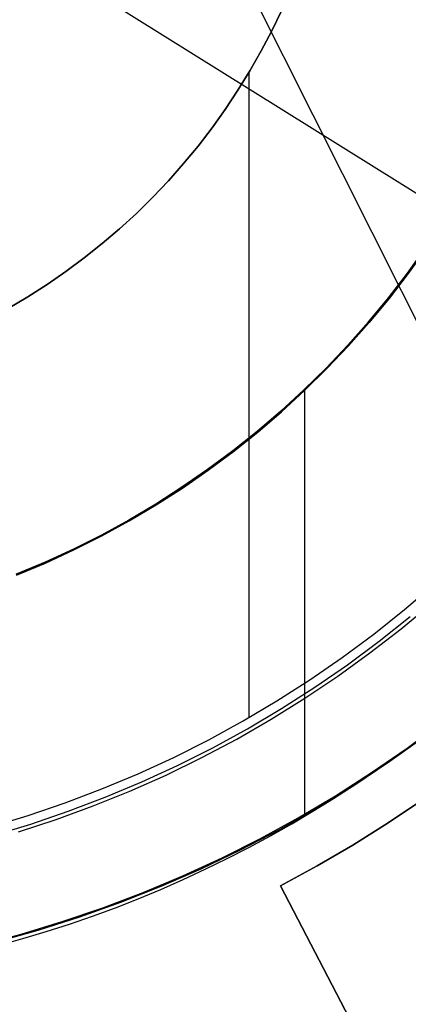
# Model space of a CAD drawing. Header units: millimetres. Extents: x 6049 to 7254, y -11340 to -10297.
# Tile 106 of 237: x 6658.44 to 6666.23, y -10705.53 to -10685.83. Entities that reach past the tile are written whole.
import ezdxf

# ---------------------------------------------------------------- set-up
doc = ezdxf.new("R2010")
doc.units = ezdxf.units.MM
doc.layers.add('luz', color=7, linetype='Continuous')

msp = doc.modelspace()

# ---------------------------------------------------------------- linework, layer by layer
at = {"color": 8, "true_color": 0x7f7f7f}
for p, q in [((6663.691, -10685.637, 199.6), (6663.493, -10686.049, 199.6)), ((6663.493, -10686.049, 144.2), (6663.691, -10685.637, 144.2)), ((6663.691, -10685.637, 199.6), (6663.493, -10686.049, 199.6)), ((6663.493, -10686.049, 171.9), (6663.691, -10685.637, 171.9)), ((6663.493, -10686.049, 144.2), (6663.691, -10685.637, 144.2)), ((6663.493, -10686.049, 199.6), (6663.28, -10686.453, 199.6)), ((6663.28, -10686.453, 144.2), (6663.493, -10686.049, 144.2)), ((6663.493, -10686.049, 199.6), (6663.28, -10686.453, 199.6)), ((6663.28, -10686.453, 171.9), (6663.493, -10686.049, 171.9)), ((6663.28, -10686.453, 144.2), (6663.493, -10686.049, 144.2)), ((6663.28, -10686.453, 199.6), (6663.054, -10686.851, 199.6)), ((6663.054, -10686.851, 144.2), (6663.28, -10686.453, 144.2)), ((6663.28, -10686.453, 199.6), (6663.054, -10686.851, 199.6)), ((6663.054, -10686.851, 171.9), (6663.28, -10686.453, 171.9)), ((6663.054, -10686.851, 144.2), (6663.28, -10686.453, 144.2)), ((6663.054, -10686.851, 199.6), (6662.814, -10687.24, 199.6)), ((6662.814, -10687.24, 144.2), (6663.054, -10686.851, 144.2)), ((6663.054, -10686.851, 199.6), (6662.814, -10687.24, 199.6)), ((6662.814, -10687.24, 171.9), (6663.054, -10686.851, 171.9)), ((6662.814, -10687.24, 144.2), (6663.054, -10686.851, 144.2)), ((6663.033, -10686.887, 144.2), (6663.033, -10699.795, 144.2)), ((6662.814, -10687.24, 199.6), (6662.561, -10687.621, 199.6)), ((6662.561, -10687.621, 144.2), (6662.814, -10687.24, 144.2)), ((6662.814, -10687.24, 199.6), (6662.561, -10687.621, 199.6)), ((6662.561, -10687.621, 171.9), (6662.814, -10687.24, 171.9)), ((6662.561, -10687.621, 144.2), (6662.814, -10687.24, 144.2)), ((6662.561, -10687.621, 199.6), (6662.295, -10687.993, 199.6)), ((6662.295, -10687.993, 144.2), (6662.561, -10687.621, 144.2)), ((6662.561, -10687.621, 199.6), (6662.295, -10687.993, 199.6)), ((6662.295, -10687.993, 171.9), (6662.561, -10687.621, 171.9)), ((6662.295, -10687.993, 144.2), (6662.561, -10687.621, 144.2)), ((6662.295, -10687.993, 199.6), (6662.016, -10688.355, 199.6)), ((6662.016, -10688.355, 144.2), (6662.295, -10687.993, 144.2)), ((6662.295, -10687.993, 199.6), (6662.016, -10688.355, 199.6)), ((6662.016, -10688.355, 171.9), (6662.295, -10687.993, 171.9)), ((6662.016, -10688.355, 144.2), (6662.295, -10687.993, 144.2)), ((6662.016, -10688.355, 199.6), (6661.725, -10688.707, 199.6)), ((6661.725, -10688.707, 144.2), (6662.016, -10688.355, 144.2)), ((6662.016, -10688.355, 199.6), (6661.725, -10688.707, 199.6)), ((6661.725, -10688.707, 171.9), (6662.016, -10688.355, 171.9)), ((6661.725, -10688.707, 144.2), (6662.016, -10688.355, 144.2)), ((6661.725, -10688.707, 199.6), (6661.421, -10689.05, 199.6)), ((6661.421, -10689.05, 144.2), (6661.725, -10688.707, 144.2)), ((6661.725, -10688.707, 199.6), (6661.421, -10689.05, 199.6)), ((6661.421, -10689.05, 171.9), (6661.725, -10688.707, 171.9)), ((6661.421, -10689.05, 144.2), (6661.725, -10688.707, 144.2)), ((6661.421, -10689.05, 199.6), (6661.107, -10689.381, 199.6)), ((6661.107, -10689.381, 144.2), (6661.421, -10689.05, 144.2)), ((6661.421, -10689.05, 199.6), (6661.107, -10689.381, 199.6)), ((6661.107, -10689.381, 171.9), (6661.421, -10689.05, 171.9)), ((6661.107, -10689.381, 144.2), (6661.421, -10689.05, 144.2)), ((6661.107, -10689.381, 199.6), (6660.78, -10689.702, 199.6)), ((6660.78, -10689.702, 144.2), (6661.107, -10689.381, 144.2)), ((6661.107, -10689.381, 199.6), (6660.78, -10689.702, 199.6)), ((6660.78, -10689.702, 171.9), (6661.107, -10689.381, 171.9)), ((6660.78, -10689.702, 144.2), (6661.107, -10689.381, 144.2)), ((6660.78, -10689.702, 199.6), (6660.443, -10690.011, 199.6)), ((6660.443, -10690.011, 144.2), (6660.78, -10689.702, 144.2)), ((6660.78, -10689.702, 199.6), (6660.443, -10690.011, 199.6)), ((6660.443, -10690.011, 171.9), (6660.78, -10689.702, 171.9)), ((6660.443, -10690.011, 144.2), (6660.78, -10689.702, 144.2)), ((6660.443, -10690.011, 199.6), (6660.096, -10690.308, 199.6)), ((6660.096, -10690.308, 144.2), (6660.443, -10690.011, 144.2)), ((6660.443, -10690.011, 199.6), (6660.096, -10690.308, 199.6)), ((6660.096, -10690.308, 171.9), (6660.443, -10690.011, 171.9)), ((6660.096, -10690.308, 144.2), (6660.443, -10690.011, 144.2)), ((6660.096, -10690.308, 199.6), (6659.738, -10690.593, 199.6)), ((6659.738, -10690.593, 144.2), (6660.096, -10690.308, 144.2)), ((6660.096, -10690.308, 199.6), (6659.738, -10690.593, 199.6)), ((6659.738, -10690.593, 171.9), (6660.096, -10690.308, 171.9)), ((6659.738, -10690.593, 144.2), (6660.096, -10690.308, 144.2)), ((6666.571, -10690.389, 108.234), (6666.207, -10690.897, 108.234)), ((6666.207, -10690.897, 105.1), (6666.571, -10690.389, 105.1)), ((6666.571, -10690.389, 108.234), (6666.207, -10690.897, 108.234)), ((6666.207, -10690.897, 106.667), (6666.571, -10690.389, 106.667)), ((6666.207, -10690.897, 105.1), (6666.571, -10690.389, 105.1)), ((6666.587, -10690.4, 51.1), (6666.222, -10690.909, 51.1)), ((6666.222, -10690.909, 43.5), (6666.587, -10690.4, 43.5)), ((6666.222, -10690.909, 47.3), (6666.587, -10690.4, 47.3)), ((6666.587, -10690.4, 51.1), (6666.222, -10690.909, 51.1)), ((6659.738, -10690.593, 199.6), (6659.371, -10690.866, 199.6)), ((6659.371, -10690.866, 144.2), (6659.738, -10690.593, 144.2)), ((6659.738, -10690.593, 199.6), (6659.371, -10690.866, 199.6)), ((6659.371, -10690.866, 171.9), (6659.738, -10690.593, 171.9)), ((6659.371, -10690.866, 144.2), (6659.738, -10690.593, 144.2)), ((6659.371, -10690.866, 199.6), (6658.995, -10691.126, 199.6)), ((6658.995, -10691.126, 144.2), (6659.371, -10690.866, 144.2)), ((6659.371, -10690.866, 199.6), (6658.995, -10691.126, 199.6)), ((6658.995, -10691.126, 171.9), (6659.371, -10690.866, 171.9)), ((6658.995, -10691.126, 144.2), (6659.371, -10690.866, 144.2)), ((6666.207, -10690.897, 108.234), (6665.826, -10691.393, 108.234)), ((6665.826, -10691.393, 105.1), (6666.207, -10690.897, 105.1)), ((6666.207, -10690.897, 108.234), (6665.826, -10691.393, 108.234)), ((6665.826, -10691.393, 106.667), (6666.207, -10690.897, 106.667)), ((6665.826, -10691.393, 105.1), (6666.207, -10690.897, 105.1)), ((6666.222, -10690.909, 51.1), (6665.841, -10691.405, 51.1)), ((6665.841, -10691.405, 43.5), (6666.222, -10690.909, 43.5)), ((6665.841, -10691.405, 47.3), (6666.222, -10690.909, 47.3)), ((6666.222, -10690.909, 51.1), (6665.841, -10691.405, 51.1)), ((6658.995, -10691.126, 199.6), (6658.61, -10691.372, 199.6)), ((6658.61, -10691.372, 144.2), (6658.995, -10691.126, 144.2)), ((6658.995, -10691.126, 199.6), (6658.61, -10691.372, 199.6)), ((6658.61, -10691.372, 171.9), (6658.995, -10691.126, 171.9)), ((6658.61, -10691.372, 144.2), (6658.995, -10691.126, 144.2)), ((6658.61, -10691.372, 199.6), (6658.217, -10691.605, 199.6)), ((6658.217, -10691.605, 144.2), (6658.61, -10691.372, 144.2)), ((6658.61, -10691.372, 199.6), (6658.217, -10691.605, 199.6)), ((6658.217, -10691.605, 171.9), (6658.61, -10691.372, 171.9)), ((6658.217, -10691.605, 144.2), (6658.61, -10691.372, 144.2)), ((6665.826, -10691.393, 108.234), (6665.427, -10691.875, 108.234)), ((6665.427, -10691.875, 105.1), (6665.826, -10691.393, 105.1)), ((6665.826, -10691.393, 108.234), (6665.427, -10691.875, 108.234)), ((6665.427, -10691.875, 106.667), (6665.826, -10691.393, 106.667)), ((6665.427, -10691.875, 105.1), (6665.826, -10691.393, 105.1)), ((6665.841, -10691.405, 51.1), (6665.442, -10691.888, 51.1)), ((6665.442, -10691.888, 43.5), (6665.841, -10691.405, 43.5)), ((6665.442, -10691.888, 47.3), (6665.841, -10691.405, 47.3)), ((6665.841, -10691.405, 51.1), (6665.442, -10691.888, 51.1)), ((6665.427, -10691.875, 108.234), (6665.012, -10692.343, 108.234)), ((6665.012, -10692.343, 105.1), (6665.427, -10691.875, 105.1)), ((6665.427, -10691.875, 108.234), (6665.012, -10692.343, 108.234)), ((6665.012, -10692.343, 106.667), (6665.427, -10691.875, 106.667)), ((6665.012, -10692.343, 105.1), (6665.427, -10691.875, 105.1)), ((6665.442, -10691.888, 51.1), (6665.027, -10692.356, 51.1)), ((6665.027, -10692.356, 43.5), (6665.442, -10691.888, 43.5)), ((6665.027, -10692.356, 47.3), (6665.442, -10691.888, 47.3)), ((6665.442, -10691.888, 51.1), (6665.027, -10692.356, 51.1)), ((6665.012, -10692.343, 108.234), (6664.582, -10692.797, 108.234)), ((6664.582, -10692.797, 105.1), (6665.012, -10692.343, 105.1)), ((6665.012, -10692.343, 108.234), (6664.582, -10692.797, 108.234)), ((6664.582, -10692.797, 106.667), (6665.012, -10692.343, 106.667)), ((6664.582, -10692.797, 105.1), (6665.012, -10692.343, 105.1)), ((6665.027, -10692.356, 51.1), (6664.595, -10692.81, 51.1)), ((6664.595, -10692.81, 43.5), (6665.027, -10692.356, 43.5)), ((6664.595, -10692.81, 47.3), (6665.027, -10692.356, 47.3)), ((6665.027, -10692.356, 51.1), (6664.595, -10692.81, 51.1)), ((6664.582, -10692.797, 108.234), (6664.136, -10693.235, 108.234)), ((6664.136, -10693.235, 105.1), (6664.582, -10692.797, 105.1)), ((6664.582, -10692.797, 108.234), (6664.136, -10693.235, 108.234)), ((6664.136, -10693.235, 106.667), (6664.582, -10692.797, 106.667)), ((6664.136, -10693.235, 105.1), (6664.582, -10692.797, 105.1)), ((6664.595, -10692.81, 51.1), (6664.149, -10693.249, 51.1)), ((6664.149, -10693.249, 43.5), (6664.595, -10692.81, 43.5)), ((6664.149, -10693.249, 47.3), (6664.595, -10692.81, 47.3)), ((6664.595, -10692.81, 51.1), (6664.149, -10693.249, 51.1)), ((6664.136, -10693.235, 108.234), (6663.675, -10693.658, 108.234)), ((6663.675, -10693.658, 105.1), (6664.136, -10693.235, 105.1)), ((6664.136, -10693.235, 108.234), (6663.675, -10693.658, 108.234)), ((6663.675, -10693.658, 106.667), (6664.136, -10693.235, 106.667)), ((6663.675, -10693.658, 105.1), (6664.136, -10693.235, 105.1)), ((6664.149, -10693.249, 51.1), (6663.687, -10693.673, 51.1)), ((6663.687, -10693.673, 43.5), (6664.149, -10693.249, 43.5)), ((6663.687, -10693.673, 47.3), (6664.149, -10693.249, 47.3)), ((6664.149, -10693.249, 51.1), (6663.687, -10693.673, 51.1)), ((6664.148, -10693.224, 108.234), (6664.148, -10701.727, 108.234)), ((6663.675, -10693.658, 108.234), (6663.199, -10694.065, 108.234)), ((6663.199, -10694.065, 105.1), (6663.675, -10693.658, 105.1)), ((6663.675, -10693.658, 108.234), (6663.199, -10694.065, 108.234)), ((6663.199, -10694.065, 106.667), (6663.675, -10693.658, 106.667)), ((6663.199, -10694.065, 105.1), (6663.675, -10693.658, 105.1)), ((6663.687, -10693.673, 51.1), (6663.212, -10694.08, 51.1)), ((6663.212, -10694.08, 43.5), (6663.687, -10693.673, 43.5)), ((6663.212, -10694.08, 47.3), (6663.687, -10693.673, 47.3)), ((6663.687, -10693.673, 51.1), (6663.212, -10694.08, 51.1)), ((6663.199, -10694.065, 108.234), (6662.71, -10694.455, 108.234)), ((6662.71, -10694.455, 105.1), (6663.199, -10694.065, 105.1)), ((6663.199, -10694.065, 108.234), (6662.71, -10694.455, 108.234)), ((6662.71, -10694.455, 106.667), (6663.199, -10694.065, 106.667)), ((6662.71, -10694.455, 105.1), (6663.199, -10694.065, 105.1)), ((6663.212, -10694.08, 51.1), (6662.722, -10694.47, 51.1)), ((6662.722, -10694.47, 43.5), (6663.212, -10694.08, 43.5)), ((6662.722, -10694.47, 47.3), (6663.212, -10694.08, 47.3)), ((6663.212, -10694.08, 51.1), (6662.722, -10694.47, 51.1)), ((6662.71, -10694.455, 108.234), (6662.208, -10694.828, 108.234)), ((6662.208, -10694.828, 105.1), (6662.71, -10694.455, 105.1)), ((6662.71, -10694.455, 108.234), (6662.208, -10694.828, 108.234)), ((6662.208, -10694.828, 106.667), (6662.71, -10694.455, 106.667)), ((6662.208, -10694.828, 105.1), (6662.71, -10694.455, 105.1)), ((6662.722, -10694.47, 51.1), (6662.219, -10694.843, 51.1)), ((6662.219, -10694.843, 43.5), (6662.722, -10694.47, 43.5)), ((6662.219, -10694.843, 47.3), (6662.722, -10694.47, 47.3)), ((6662.722, -10694.47, 51.1), (6662.219, -10694.843, 51.1)), ((6662.208, -10694.828, 108.234), (6661.693, -10695.183, 108.234)), ((6661.693, -10695.183, 105.1), (6662.208, -10694.828, 105.1)), ((6662.208, -10694.828, 108.234), (6661.693, -10695.183, 108.234)), ((6661.693, -10695.183, 106.667), (6662.208, -10694.828, 106.667)), ((6661.693, -10695.183, 105.1), (6662.208, -10694.828, 105.1)), ((6662.219, -10694.843, 51.1), (6661.704, -10695.199, 51.1)), ((6661.704, -10695.199, 43.5), (6662.219, -10694.843, 43.5)), ((6661.704, -10695.199, 47.3), (6662.219, -10694.843, 47.3)), ((6662.219, -10694.843, 51.1), (6661.704, -10695.199, 51.1)), ((6661.693, -10695.183, 108.234), (6661.167, -10695.52, 108.234)), ((6661.167, -10695.52, 105.1), (6661.693, -10695.183, 105.1)), ((6661.693, -10695.183, 108.234), (6661.167, -10695.52, 108.234)), ((6661.167, -10695.52, 106.667), (6661.693, -10695.183, 106.667)), ((6661.167, -10695.52, 105.1), (6661.693, -10695.183, 105.1)), ((6661.704, -10695.199, 51.1), (6661.177, -10695.537, 51.1)), ((6661.177, -10695.537, 43.5), (6661.704, -10695.199, 43.5)), ((6661.177, -10695.537, 47.3), (6661.704, -10695.199, 47.3)), ((6661.704, -10695.199, 51.1), (6661.177, -10695.537, 51.1)), ((6661.167, -10695.52, 108.234), (6660.629, -10695.839, 108.234)), ((6660.629, -10695.839, 105.1), (6661.167, -10695.52, 105.1)), ((6661.167, -10695.52, 108.234), (6660.629, -10695.839, 108.234)), ((6660.629, -10695.839, 106.667), (6661.167, -10695.52, 106.667)), ((6660.629, -10695.839, 105.1), (6661.167, -10695.52, 105.1)), ((6661.177, -10695.537, 51.1), (6660.638, -10695.856, 51.1)), ((6660.638, -10695.856, 43.5), (6661.177, -10695.537, 43.5)), ((6660.638, -10695.856, 47.3), (6661.177, -10695.537, 47.3)), ((6661.177, -10695.537, 51.1), (6660.638, -10695.856, 51.1)), ((6660.629, -10695.839, 108.234), (6660.08, -10696.14, 108.234)), ((6660.08, -10696.14, 105.1), (6660.629, -10695.839, 105.1)), ((6660.629, -10695.839, 108.234), (6660.08, -10696.14, 108.234)), ((6660.08, -10696.14, 106.667), (6660.629, -10695.839, 106.667)), ((6660.08, -10696.14, 105.1), (6660.629, -10695.839, 105.1)), ((6660.638, -10695.856, 51.1), (6660.089, -10696.157, 51.1)), ((6660.089, -10696.157, 43.5), (6660.638, -10695.856, 43.5)), ((6660.089, -10696.157, 47.3), (6660.638, -10695.856, 47.3)), ((6660.638, -10695.856, 51.1), (6660.089, -10696.157, 51.1)), ((6660.08, -10696.14, 108.234), (6659.521, -10696.421, 108.234)), ((6659.521, -10696.421, 105.1), (6660.08, -10696.14, 105.1)), ((6660.08, -10696.14, 108.234), (6659.521, -10696.421, 108.234)), ((6659.521, -10696.421, 106.667), (6660.08, -10696.14, 106.667)), ((6659.521, -10696.421, 105.1), (6660.08, -10696.14, 105.1)), ((6660.089, -10696.157, 51.1), (6659.529, -10696.438, 51.1)), ((6659.529, -10696.438, 43.5), (6660.089, -10696.157, 43.5)), ((6659.529, -10696.438, 47.3), (6660.089, -10696.157, 47.3)), ((6660.089, -10696.157, 51.1), (6659.529, -10696.438, 51.1)), ((6659.521, -10696.421, 108.234), (6658.953, -10696.682, 108.234)), ((6658.953, -10696.682, 105.1), (6659.521, -10696.421, 105.1)), ((6659.521, -10696.421, 108.234), (6658.953, -10696.682, 108.234)), ((6658.953, -10696.682, 106.667), (6659.521, -10696.421, 106.667)), ((6658.953, -10696.682, 105.1), (6659.521, -10696.421, 105.1)), ((6659.529, -10696.438, 51.1), (6658.961, -10696.7, 51.1)), ((6658.961, -10696.7, 43.5), (6659.529, -10696.438, 43.5)), ((6658.961, -10696.7, 47.3), (6659.529, -10696.438, 47.3)), ((6659.529, -10696.438, 51.1), (6658.961, -10696.7, 51.1)), ((6658.953, -10696.682, 108.234), (6658.376, -10696.924, 108.234)), ((6658.376, -10696.924, 105.1), (6658.953, -10696.682, 105.1)), ((6658.953, -10696.682, 108.234), (6658.376, -10696.924, 108.234)), ((6658.376, -10696.924, 106.667), (6658.953, -10696.682, 106.667)), ((6658.376, -10696.924, 105.1), (6658.953, -10696.682, 105.1)), ((6658.961, -10696.7, 51.1), (6658.383, -10696.942, 51.1)), ((6658.383, -10696.942, 43.5), (6658.961, -10696.7, 43.5)), ((6658.383, -10696.942, 47.3), (6658.961, -10696.7, 47.3)), ((6658.961, -10696.7, 51.1), (6658.383, -10696.942, 51.1)), ((6666.146, -10697.632, 144.2), (6666.743, -10697.122, 144.2)), ((6666.146, -10697.632, 144.2), (6666.743, -10697.122, 144.2)), ((6665.533, -10698.122, 144.2), (6666.146, -10697.632, 144.2)), ((6665.533, -10698.122, 144.2), (6666.146, -10697.632, 144.2)), ((6665.641, -10698.263, 144.208), (6666.26, -10697.77, 144.208)), ((6664.902, -10698.59, 144.2), (6665.533, -10698.122, 144.2)), ((6664.902, -10698.59, 144.2), (6665.533, -10698.122, 144.2)), ((6665.006, -10698.735, 144.208), (6665.641, -10698.263, 144.208)), ((6664.256, -10699.036, 144.2), (6664.902, -10698.59, 144.2)), ((6664.256, -10699.036, 144.2), (6664.902, -10698.59, 144.2)), ((6664.355, -10699.185, 144.208), (6665.006, -10698.735, 144.208)), ((6663.595, -10699.459, 144.2), (6664.256, -10699.036, 144.2)), ((6663.595, -10699.459, 144.2), (6664.256, -10699.036, 144.2)), ((6663.688, -10699.611, 144.208), (6664.355, -10699.185, 144.208)), ((6662.919, -10699.86, 144.2), (6663.595, -10699.459, 144.2)), ((6662.919, -10699.86, 144.2), (6663.595, -10699.459, 144.2)), ((6663.008, -10700.015, 144.208), (6663.688, -10699.611, 144.208)), ((6662.23, -10700.237, 144.2), (6662.919, -10699.86, 144.2)), ((6662.23, -10700.237, 144.2), (6662.919, -10699.86, 144.2)), ((6666.201, -10700.404, 108.234), (6666.893, -10699.89, 108.234)), ((6666.201, -10700.404, 125.195), (6666.893, -10699.89, 125.195)), ((6666.201, -10700.404, 108.234), (6666.893, -10699.89, 108.234)), ((6662.313, -10700.395, 144.208), (6663.008, -10700.015, 144.208)), ((6661.529, -10700.59, 144.2), (6662.23, -10700.237, 144.2)), ((6661.529, -10700.59, 144.2), (6662.23, -10700.237, 144.2)), ((6665.945, -10700.592, 142.155), (6666.341, -10700.303, 142.155)), ((6665.945, -10700.592, 142.155), (6666.341, -10700.303, 142.155)), ((6661.606, -10700.75, 144.208), (6662.313, -10700.395, 144.208)), ((6665.491, -10700.894, 108.234), (6666.201, -10700.404, 108.234)), ((6665.491, -10700.894, 125.195), (6666.201, -10700.404, 125.195)), ((6665.491, -10700.894, 108.234), (6666.201, -10700.404, 108.234)), ((6660.816, -10700.918, 144.2), (6661.529, -10700.59, 144.2)), ((6660.816, -10700.918, 144.2), (6661.529, -10700.59, 144.2)), ((6660.887, -10701.081, 144.208), (6661.606, -10700.75, 144.208)), ((6665.544, -10700.873, 142.155), (6665.945, -10700.592, 142.155)), ((6665.544, -10700.873, 142.155), (6665.945, -10700.592, 142.155)), ((6660.091, -10701.222, 144.2), (6660.816, -10700.918, 144.2)), ((6660.091, -10701.222, 144.2), (6660.816, -10700.918, 144.2)), ((6664.765, -10701.359, 108.234), (6665.491, -10700.894, 108.234)), ((6664.765, -10701.359, 125.195), (6665.491, -10700.894, 125.195)), ((6664.765, -10701.359, 108.234), (6665.491, -10700.894, 108.234)), ((6665.138, -10701.146, 142.155), (6665.544, -10700.873, 142.155)), ((6665.138, -10701.146, 142.155), (6665.544, -10700.873, 142.155)), ((6660.158, -10701.387, 144.208), (6660.887, -10701.081, 144.208)), ((6664.727, -10701.411, 142.155), (6665.138, -10701.146, 142.155)), ((6664.727, -10701.411, 142.155), (6665.138, -10701.146, 142.155)), ((6659.357, -10701.5, 144.2), (6660.091, -10701.222, 144.2)), ((6659.357, -10701.5, 144.2), (6660.091, -10701.222, 144.2)), ((6664.023, -10701.798, 108.234), (6664.765, -10701.359, 108.234)), ((6664.023, -10701.798, 125.195), (6664.765, -10701.359, 125.195)), ((6664.023, -10701.798, 108.234), (6664.765, -10701.359, 108.234)), ((6658.614, -10701.753, 144.2), (6659.357, -10701.5, 144.2)), ((6658.614, -10701.753, 144.2), (6659.357, -10701.5, 144.2)), ((6659.418, -10701.668, 144.208), (6660.158, -10701.387, 144.208)), ((6664.311, -10701.669, 142.155), (6664.727, -10701.411, 142.155)), ((6664.311, -10701.669, 142.155), (6664.727, -10701.411, 142.155)), ((6657.862, -10701.98, 144.2), (6658.614, -10701.753, 144.2)), ((6657.862, -10701.98, 144.2), (6658.614, -10701.753, 144.2)), ((6658.668, -10701.923, 144.208), (6659.418, -10701.668, 144.208)), ((6663.89, -10701.918, 142.155), (6664.311, -10701.669, 142.155)), ((6663.89, -10701.918, 142.155), (6664.311, -10701.669, 142.155)), ((6657.911, -10702.152, 144.208), (6658.668, -10701.923, 144.208)), ((6663.267, -10702.212, 108.234), (6664.023, -10701.798, 108.234)), ((6663.267, -10702.212, 125.195), (6664.023, -10701.798, 125.195)), ((6663.267, -10702.212, 108.234), (6664.023, -10701.798, 108.234)), ((6663.464, -10702.158, 142.155), (6663.89, -10701.918, 142.155)), ((6663.464, -10702.158, 142.155), (6663.89, -10701.918, 142.155)), ((6663.034, -10702.391, 142.155), (6663.464, -10702.158, 142.155)), ((6663.034, -10702.391, 142.155), (6663.464, -10702.158, 142.155)), ((6662.497, -10702.6, 108.234), (6663.267, -10702.212, 108.234)), ((6662.497, -10702.6, 125.195), (6663.267, -10702.212, 125.195)), ((6662.497, -10702.6, 108.234), (6663.267, -10702.212, 108.234)), ((6662.599, -10702.614, 142.155), (6663.034, -10702.391, 142.155)), ((6662.599, -10702.614, 142.155), (6663.034, -10702.391, 142.155)), ((6661.714, -10702.96, 108.234), (6662.497, -10702.6, 108.234)), ((6661.714, -10702.96, 125.195), (6662.497, -10702.6, 125.195)), ((6661.714, -10702.96, 108.234), (6662.497, -10702.6, 108.234)), ((6662.16, -10702.829, 142.155), (6662.599, -10702.614, 142.155)), ((6662.16, -10702.829, 142.155), (6662.599, -10702.614, 142.155)), ((6661.717, -10703.035, 142.155), (6662.16, -10702.829, 142.155)), ((6661.717, -10703.035, 142.155), (6662.16, -10702.829, 142.155)), ((6660.918, -10703.294, 108.234), (6661.714, -10702.96, 108.234)), ((6660.918, -10703.294, 125.195), (6661.714, -10702.96, 125.195)), ((6660.918, -10703.294, 108.234), (6661.714, -10702.96, 108.234)), ((6661.269, -10703.232, 142.155), (6661.717, -10703.035, 142.155)), ((6661.269, -10703.232, 142.155), (6661.717, -10703.035, 142.155)), ((6660.112, -10703.599, 108.234), (6660.918, -10703.294, 108.234)), ((6660.112, -10703.599, 125.195), (6660.918, -10703.294, 125.195)), ((6660.112, -10703.599, 108.234), (6660.918, -10703.294, 108.234)), ((6660.818, -10703.42, 142.155), (6661.269, -10703.232, 142.155)), ((6660.818, -10703.42, 142.155), (6661.269, -10703.232, 142.155)), ((6660.363, -10703.599, 142.155), (6660.818, -10703.42, 142.155)), ((6660.363, -10703.599, 142.155), (6660.818, -10703.42, 142.155)), ((6659.296, -10703.877, 108.234), (6660.112, -10703.599, 108.234)), ((6659.296, -10703.877, 125.195), (6660.112, -10703.599, 125.195)), ((6659.296, -10703.877, 108.234), (6660.112, -10703.599, 108.234)), ((6659.904, -10703.768, 142.155), (6660.363, -10703.599, 142.155)), ((6659.904, -10703.768, 142.155), (6660.363, -10703.599, 142.155)), ((6658.471, -10704.126, 108.234), (6659.296, -10703.877, 108.234)), ((6658.471, -10704.126, 125.195), (6659.296, -10703.877, 125.195)), ((6658.471, -10704.126, 108.234), (6659.296, -10703.877, 108.234)), ((6658.975, -10704.077, 142.155), (6659.441, -10703.927, 142.155)), ((6658.975, -10704.077, 142.155), (6659.441, -10703.927, 142.155)), ((6659.441, -10703.927, 142.155), (6659.904, -10703.768, 142.155)), ((6659.441, -10703.927, 142.155), (6659.904, -10703.768, 142.155)), ((6657.637, -10704.347, 108.234), (6658.471, -10704.126, 108.234)), ((6657.637, -10704.347, 125.195), (6658.471, -10704.126, 125.195)), ((6657.637, -10704.347, 108.234), (6658.471, -10704.126, 108.234)), ((6658.506, -10704.217, 142.155), (6658.975, -10704.077, 142.155)), ((6658.506, -10704.217, 142.155), (6658.975, -10704.077, 142.155)), ((6658.034, -10704.348, 142.155), (6658.506, -10704.217, 142.155)), ((6658.034, -10704.348, 142.155), (6658.506, -10704.217, 142.155))]:
    msp.add_line(p, q, dxfattribs=at)
at = {"color": 7, "true_color": 0xffffff}
for p, q in [((6666.081, -10698.014, 212.059), (6666.69, -10697.506, 212.059)), ((6665.454, -10698.5, 212.059), (6666.081, -10698.014, 212.059)), ((6664.811, -10698.965, 212.059), (6665.454, -10698.5, 212.059)), ((6664.153, -10699.407, 212.059), (6664.811, -10698.965, 212.059)), ((6663.479, -10699.827, 212.059), (6664.153, -10699.407, 212.059)), ((6662.792, -10700.223, 212.059), (6663.479, -10699.827, 212.059)), ((6666.566, -10700.166, 218.059), (6665.858, -10700.673, 218.059)), ((6662.091, -10700.595, 212.059), (6662.792, -10700.223, 212.059)), ((6661.378, -10700.942, 212.059), (6662.091, -10700.595, 212.059)), ((6665.858, -10700.673, 218.059), (6665.131, -10701.156, 218.059)), ((6660.653, -10701.265, 212.059), (6661.378, -10700.942, 212.059)), ((6665.131, -10701.156, 218.059), (6664.389, -10701.613, 218.059)), ((6659.918, -10701.562, 212.059), (6660.653, -10701.265, 212.059)), ((6659.173, -10701.835, 212.059), (6659.918, -10701.562, 212.059)), ((6666.51, -10701.438, 218.059), (6665.82, -10701.902, 218.059)), ((6665.82, -10701.902, 216.059), (6666.51, -10701.438, 216.059)), ((6665.82, -10701.902, 217.059), (6666.51, -10701.438, 217.059)), ((6664.389, -10701.613, 218.059), (6663.631, -10702.044, 218.059)), ((6658.419, -10702.081, 212.059), (6659.173, -10701.835, 212.059)), ((6665.82, -10701.902, 218.059), (6665.115, -10702.344, 218.059)), ((6665.115, -10702.344, 216.059), (6665.82, -10701.902, 216.059)), ((6665.115, -10702.344, 217.059), (6665.82, -10701.902, 217.059)), ((6663.631, -10702.044, 218.059), (6662.858, -10702.448, 218.059)), ((6665.115, -10702.344, 218.059), (6664.397, -10702.763, 218.059)), ((6664.397, -10702.763, 216.059), (6665.115, -10702.344, 216.059)), ((6664.397, -10702.763, 217.059), (6665.115, -10702.344, 217.059)), ((6662.858, -10702.448, 218.059), (6662.072, -10702.825, 218.059)), ((6662.072, -10702.825, 218.059), (6661.273, -10703.174, 218.059)), ((6664.397, -10702.763, 218.059), (6663.665, -10703.158, 218.059)), ((6663.665, -10703.158, 216.059), (6664.397, -10702.763, 216.059)), ((6663.665, -10703.158, 217.059), (6664.397, -10702.763, 217.059)), ((6661.273, -10703.174, 218.059), (6660.463, -10703.495, 218.059)), ((6665.512, -10706.706, 216.059), (6663.665, -10703.158, 216.059)), ((6663.665, -10703.158, 216.059), (6663.665, -10703.158, 218.059)), ((6663.665, -10703.158, 218.059), (6665.512, -10706.706, 218.059)), ((6663.665, -10703.158, 217.059), (6665.512, -10706.706, 217.059)), ((6660.463, -10703.495, 218.059), (6659.641, -10703.788, 218.059)), ((6659.641, -10703.788, 218.059), (6658.81, -10704.052, 218.059)), ((6658.81, -10704.052, 218.059), (6657.971, -10704.286, 218.059)), ((6664.589, -10704.932, 218.059), (6664.589, -10704.932, 216.059))]:
    msp.add_line(p, q, dxfattribs=at)
at = {"layer": 'luz', "color": 254, "true_color": 0xcad1ee}
for p, q in [((6590.973, -10541.555, -31.05), (6726.446, -10811.563, -31.05)), ((6590.973, -10541.555, -32.55), (6726.446, -10811.563, -32.55)), ((6524.619, -10600.72, -34.05), (6778.701, -10759.472, -34.05)), ((6524.619, -10600.72, -32.55), (6778.701, -10759.472, -32.55))]:
    msp.add_line(p, q, dxfattribs=at)

doc.saveas('drawing.dxf')
